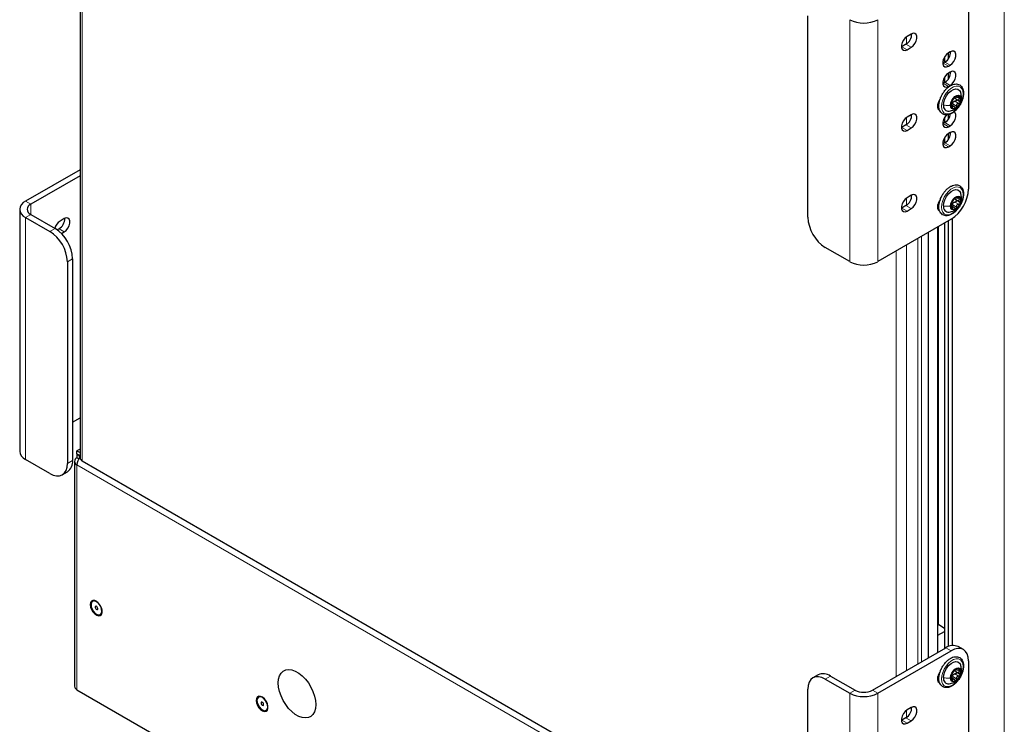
# Paper-space layout 'Blatt2' of a CAD drawing. Header units: millimetres. Extents: x 5 to 418, y 2 to 292.
# Tile 84 of 100: x 248 to 314, y 142 to 189. Entities that reach past the tile are written whole.
import ezdxf

# ---------------------------------------------------------------- set-up
doc = ezdxf.new("R2010")
doc.units = ezdxf.units.MM

psp = doc.layouts.new('Blatt2')

# ---------------------------------------------------------------- linework, layer by layer
at = {"color": 7, "linetype": 'Continuous', "lineweight": 25}
for p, q in [((251.744, 241.306), (251.744, 159.924)), ((311.7, 191.672), (311.7, 178.063)), ((300.858, 176.158), (300.858, 189.767)), ((307.834, 188.529), (307.552, 188.366)), ((307.198, 187.672), (307.164, 187.654)), ((307.481, 187.835), (307.198, 187.672)), ((307.552, 187.468), (307.834, 187.631)), ((309.998, 186.811), (310.089, 186.864)), ((310.089, 186.999), (310.089, 186.619)), ((310.462, 187.324), (310.345, 187.256)), ((310.356, 186.876), (310.356, 187.263)), ((309.991, 186.562), (309.957, 186.544)), ((310.109, 186.63), (309.991, 186.562)), ((310.345, 186.358), (310.462, 186.426)), ((310.089, 185.638), (310.089, 185.258)), ((310.462, 185.963), (310.345, 185.895)), ((310.356, 185.515), (310.356, 185.902)), ((309.991, 185.201), (309.957, 185.184)), ((310.109, 185.269), (309.991, 185.201)), ((310.345, 184.997), (310.462, 185.065)), ((310.837, 184.156), (311.098, 184.006)), ((310.848, 184.299), (310.897, 184.271)), ((309.638, 183.636), (309.604, 183.619)), ((309.626, 183.63), (309.626, 183.824)), ((309.708, 183.677), (309.638, 183.636)), ((309.702, 184.015), (309.742, 183.992)), ((310.707, 183.644), (310.556, 183.731)), ((307.834, 183.085), (307.552, 182.922)), ((310.089, 182.781), (309.998, 182.729)), ((310.089, 182.916), (310.089, 182.536)), ((310.356, 182.793), (310.356, 183.094)), ((307.198, 182.228), (307.164, 182.21)), ((307.481, 182.391), (307.198, 182.228)), ((307.552, 182.024), (307.834, 182.187)), ((309.991, 182.48), (309.957, 182.462)), ((310.109, 182.548), (309.991, 182.48)), ((310.345, 182.275), (310.462, 182.343)), ((310.089, 181.555), (310.089, 181.175)), ((310.462, 181.881), (310.345, 181.813)), ((310.356, 181.432), (310.356, 181.82)), ((309.991, 181.119), (309.957, 181.101)), ((310.109, 181.187), (309.991, 181.119)), ((310.345, 180.915), (310.462, 180.983)), ((251.744, 179.369), (248.06, 177.242)), ((251.744, 178.96), (248.414, 177.038)), ((307.834, 177.642), (307.552, 177.479)), ((310.848, 177.495), (310.897, 177.467)), ((307.198, 176.784), (307.164, 176.767)), ((307.481, 176.948), (307.198, 176.784)), ((309.638, 176.832), (309.604, 176.814)), ((309.626, 176.825), (309.626, 177.02)), ((309.708, 176.872), (309.638, 176.832)), ((309.702, 177.211), (309.742, 177.188)), ((310.707, 176.839), (310.556, 176.926)), ((310.837, 177.352), (311.098, 177.201)), ((247.67, 176.698), (247.67, 160.367)), ((248.06, 176.153), (249.71, 175.201)), ((248.414, 176.358), (250.064, 175.405)), ((307.552, 176.58), (307.834, 176.744)), ((250.677, 176.071), (250.394, 175.908)), ((310.521, 176.022), (305.572, 173.165)), ((309.626, 146.79), (309.626, 175.505)), ((310.089, 175.773), (310.089, 147.058)), ((310.356, 147.194), (310.356, 175.927)), ((310.592, 176.065), (310.592, 147.257)), ((250.323, 175.377), (250.208, 175.311)), ((250.491, 175.066), (250.677, 175.173)), ((308.989, 146.423), (308.989, 175.138)), ((303.686, 173.165), (302.036, 174.117)), ((250.889, 173.16), (250.889, 159.551)), ((251.242, 173.364), (251.242, 159.755)), ((251.242, 162.34), (251.744, 162.63)), ((251.744, 160.52), (251.537, 160.401)), ((251.537, 160.401), (251.744, 160.281)), ((251.537, 160.196), (251.537, 160.401)), ((251.537, 160.196), (251.744, 160.077)), ((251.537, 160.156), (251.572, 160.176)), ((251.714, 160.054), (251.537, 160.156)), ((251.537, 160.156), (251.537, 159.924)), ((249.71, 158.87), (248.06, 159.823)), ((251.366, 159.686), (251.366, 144.512)), ((251.658, 159.855), (251.537, 159.924)), ((251.714, 160.054), (251.744, 160.071)), ((251.714, 159.941), (251.714, 160.054)), ((251.89, 159.72), (300.858, 131.452)), ((250.543, 158.788), (250.897, 158.992)), ((252.595, 150.245), (252.591, 150.243)), ((253.108, 149.348), (253.112, 149.35)), ((309.626, 148.627), (309.696, 148.668)), ((309.626, 147.947), (310.089, 148.214)), ((309.696, 148.668), (310.089, 148.441)), ((305.218, 144.245), (310.168, 147.103)), ((305.572, 144.041), (310.521, 146.899)), ((311.355, 146.981), (311.001, 147.185)), ((311.7, 146.218), (311.7, 132.609)), ((310.848, 145.65), (310.897, 145.622)), ((301.556, 145.28), (301.203, 145.076)), ((302.036, 144.994), (303.686, 144.041)), ((302.39, 145.198), (304.04, 144.245)), ((309.638, 144.987), (309.604, 144.969)), ((309.626, 144.98), (309.626, 145.175)), ((309.708, 145.027), (309.638, 144.987)), ((309.702, 145.366), (309.742, 145.343)), ((310.707, 144.994), (310.556, 145.081)), ((310.837, 145.507), (311.098, 145.356)), ((251.537, 144.274), (307.163, 112.162)), ((300.858, 130.704), (300.858, 144.313)), ((263.791, 143.782), (263.787, 143.779)), ((264.304, 142.885), (264.308, 142.887)), ((307.834, 143.075), (307.552, 142.912)), ((307.198, 142.218), (307.164, 142.2)), ((307.481, 142.381), (307.198, 142.218)), ((307.552, 142.013), (307.834, 142.177))]:
    psp.add_line(p, q, dxfattribs=at)
at = {"color": 7, "linetype": 'Continuous', "lineweight": 18}
for p, q in [((251.89, 241.102), (251.89, 159.72)), ((314.116, 131.146), (314.116, 212.528)), ((303.686, 189.495), (303.686, 173.165)), ((305.572, 189.495), (305.572, 173.165)), ((307.516, 188.343), (307.516, 187.857)), ((307.552, 187.468), (307.198, 187.672)), ((307.834, 187.631), (307.481, 187.835)), ((310.109, 187.028), (310.109, 186.63)), ((310.345, 186.358), (309.991, 186.562)), ((310.462, 186.426), (310.109, 186.63)), ((310.109, 185.668), (310.109, 185.269)), ((310.345, 184.997), (309.991, 185.201)), ((310.462, 185.065), (310.109, 185.269)), ((310.866, 184.317), (310.89, 184.303)), ((310.974, 184.271), (311.1, 184.199)), ((311.228, 184.25), (311.214, 184.139)), ((309.708, 183.596), (309.638, 183.636)), ((310.55, 183.635), (310.617, 183.597)), ((310.631, 183.808), (310.89, 183.658)), ((310.777, 183.989), (311.036, 183.839)), ((307.516, 182.9), (307.516, 182.414)), ((310.109, 182.946), (310.109, 182.548)), ((307.552, 182.024), (307.198, 182.228)), ((307.834, 182.187), (307.481, 182.391)), ((310.345, 182.275), (309.991, 182.48)), ((310.462, 182.343), (310.109, 182.548)), ((310.109, 181.585), (310.109, 181.187)), ((310.345, 180.915), (309.991, 181.119)), ((310.462, 180.983), (310.109, 181.187)), ((307.516, 177.456), (307.516, 176.97)), ((310.866, 177.512), (310.89, 177.498)), ((310.974, 177.467), (311.1, 177.394)), ((311.228, 177.446), (311.214, 177.334)), ((248.414, 177.038), (248.06, 177.242)), ((248.414, 176.358), (248.414, 177.038)), ((307.552, 176.58), (307.198, 176.784)), ((307.834, 176.744), (307.481, 176.948)), ((309.708, 176.791), (309.638, 176.832)), ((310.55, 176.831), (310.617, 176.792)), ((310.631, 177.003), (310.89, 176.854)), ((310.777, 177.184), (311.036, 177.035)), ((248.414, 176.358), (248.06, 176.153)), ((248.06, 159.823), (248.06, 176.153)), ((309.685, 175.539), (309.685, 148.661)), ((310.109, 175.784), (310.109, 147.069)), ((249.71, 175.201), (250.064, 175.405)), ((250.323, 175.377), (250.677, 175.173)), ((308.518, 174.866), (308.518, 146.15)), ((307.516, 174.287), (307.516, 145.572)), ((308.282, 146.014), (308.282, 174.729)), ((306.809, 145.164), (306.809, 173.879)), ((251.242, 173.364), (250.889, 173.16)), ((250.889, 159.551), (251.242, 159.755)), ((300.858, 130.976), (251.537, 159.448)), ((251.537, 159.448), (251.537, 144.274)), ((310.521, 146.899), (310.168, 147.103)), ((310.866, 145.667), (310.89, 145.653)), ((310.974, 145.622), (311.1, 145.549)), ((311.228, 145.601), (311.214, 145.489)), ((302.39, 145.198), (302.036, 144.994)), ((309.708, 144.946), (309.638, 144.987)), ((310.55, 144.986), (310.617, 144.947)), ((310.631, 145.158), (310.89, 145.009)), ((310.777, 145.339), (311.036, 145.189)), ((304.04, 144.245), (303.686, 144.041)), ((305.218, 144.245), (305.572, 144.041)), ((303.686, 144.041), (303.686, 127.711)), ((305.572, 144.041), (305.572, 127.711)), ((307.516, 142.889), (307.516, 142.403)), ((307.552, 142.013), (307.198, 142.218)), ((307.834, 142.177), (307.481, 142.381))]:
    psp.add_line(p, q, dxfattribs=at)
at = {"color": 7, "linetype": 'Continuous', "lineweight": 25, "flags": 128}
for points in [[(307.552, 188.366), (307.419, 188.262), (307.302, 188.116), (307.215, 187.947), (307.169, 187.774), (307.169, 187.618), (307.215, 187.498), (307.302, 187.428), (307.419, 187.418), (307.552, 187.468)], [(307.834, 187.631), (307.967, 187.735), (308.084, 187.88), (308.171, 188.05), (308.217, 188.223), (308.217, 188.379), (308.171, 188.499), (308.084, 188.568), (307.967, 188.579), (307.834, 188.529)], [(310.345, 187.256), (310.212, 187.152), (310.095, 187.007), (310.008, 186.837), (309.962, 186.664), (309.962, 186.508), (310.008, 186.388), (310.095, 186.319), (310.212, 186.308), (310.345, 186.358)], [(310.462, 186.426), (310.595, 186.53), (310.712, 186.676), (310.799, 186.845), (310.845, 187.018), (310.845, 187.174), (310.799, 187.294), (310.712, 187.364), (310.595, 187.374), (310.462, 187.324)], [(310.345, 185.895), (310.212, 185.792), (310.095, 185.646), (310.008, 185.476), (309.962, 185.303), (309.962, 185.147), (310.008, 185.027), (310.095, 184.958), (310.212, 184.948), (310.345, 184.997)], [(310.462, 185.065), (310.595, 185.169), (310.712, 185.315), (310.799, 185.484), (310.845, 185.658), (310.845, 185.813), (310.799, 185.933), (310.712, 186.003), (310.595, 186.013), (310.462, 185.963)], [(310.015, 183.732), (310.039, 183.937), (310.108, 184.154), (310.218, 184.363), (310.359, 184.549), (310.52, 184.697), (310.688, 184.794), (310.849, 184.832), (310.99, 184.809), (311.1, 184.726), (311.156, 184.629)], [(309.781, 184.138), (309.741, 184.081), (309.654, 183.911), (309.608, 183.738), (309.608, 183.582), (309.654, 183.462), (309.716, 183.405)], [(310.488, 183.719), (310.51, 183.875), (310.573, 184.038), (310.67, 184.187), (310.788, 184.305), (310.914, 184.378), (311.033, 184.397), (311.129, 184.359), (311.192, 184.269), (311.214, 184.139)], [(311.214, 184.139), (311.192, 183.983), (311.129, 183.82), (311.033, 183.671), (310.914, 183.553), (310.788, 183.48), (310.67, 183.461), (310.573, 183.499), (310.51, 183.589), (310.488, 183.719)], [(307.552, 182.922), (307.419, 182.818), (307.302, 182.673), (307.215, 182.503), (307.169, 182.33), (307.169, 182.174), (307.215, 182.054), (307.302, 181.985), (307.419, 181.974), (307.552, 182.024)], [(307.834, 182.187), (307.967, 182.291), (308.084, 182.437), (308.171, 182.606), (308.217, 182.779), (308.217, 182.935), (308.171, 183.055), (308.084, 183.125), (307.967, 183.135), (307.834, 183.085)], [(310.22, 183.078), (310.212, 183.07), (310.095, 182.924), (310.008, 182.755), (309.962, 182.581), (309.962, 182.425), (310.008, 182.306), (310.095, 182.236), (310.212, 182.226), (310.345, 182.275)], [(310.462, 182.343), (310.595, 182.447), (310.712, 182.593), (310.799, 182.762), (310.845, 182.936), (310.845, 183.092), (310.799, 183.212), (310.737, 183.269)], [(310.345, 181.813), (310.212, 181.709), (310.095, 181.563), (310.008, 181.394), (309.962, 181.221), (309.962, 181.065), (310.008, 180.945), (310.095, 180.875), (310.212, 180.865), (310.345, 180.915)], [(310.462, 180.983), (310.595, 181.086), (310.712, 181.232), (310.799, 181.402), (310.845, 181.575), (310.845, 181.731), (310.799, 181.851), (310.712, 181.92), (310.595, 181.93), (310.462, 181.881)], [(307.552, 177.479), (307.419, 177.375), (307.302, 177.229), (307.215, 177.06), (307.169, 176.886), (307.169, 176.73), (307.215, 176.61), (307.302, 176.541), (307.419, 176.531), (307.552, 176.58)], [(307.834, 176.744), (307.967, 176.847), (308.084, 176.993), (308.171, 177.163), (308.217, 177.336), (308.217, 177.492), (308.171, 177.612), (308.084, 177.681), (307.967, 177.692), (307.834, 177.642)], [(310.015, 176.927), (310.039, 177.133), (310.108, 177.349), (310.218, 177.559), (310.359, 177.745), (310.52, 177.892), (310.688, 177.989), (310.849, 178.028), (310.99, 178.004), (311.1, 177.921), (311.156, 177.825)], [(310.488, 176.915), (310.51, 177.071), (310.573, 177.233), (310.67, 177.383), (310.788, 177.501), (310.914, 177.574), (311.033, 177.592), (311.129, 177.554), (311.192, 177.465), (311.214, 177.334)], [(309.781, 177.334), (309.741, 177.277), (309.654, 177.107), (309.608, 176.934), (309.608, 176.778), (309.654, 176.658), (309.716, 176.601)], [(311.214, 177.334), (311.192, 177.178), (311.129, 177.016), (311.033, 176.866), (310.914, 176.748), (310.788, 176.675), (310.67, 176.657), (310.573, 176.695), (310.51, 176.784), (310.488, 176.915)], [(250.677, 175.173), (250.81, 175.277), (250.927, 175.423), (251.013, 175.592), (251.06, 175.765), (251.06, 175.921), (251.013, 176.041), (250.927, 176.111), (250.81, 176.121), (250.677, 176.071)], [(249.71, 158.87), (249.94, 158.764), (250.161, 158.713), (250.365, 158.722), (250.544, 158.788), (250.69, 158.909), (250.799, 159.082), (250.866, 159.298), (250.889, 159.551)], [(252.433, 150.017), (252.454, 149.854), (252.517, 149.684), (252.614, 149.525), (252.735, 149.394), (252.866, 149.306), (252.994, 149.269), (253.105, 149.289), (253.186, 149.362), (253.228, 149.481), (253.228, 149.634), (253.186, 149.803), (253.105, 149.97), (252.994, 150.117), (252.866, 150.228), (252.735, 150.291), (252.614, 150.3), (252.517, 150.252), (252.454, 150.155), (252.433, 150.017)], [(252.769, 149.43), (252.896, 149.35), (253.017, 149.324), (253.118, 149.354), (253.187, 149.437), (253.215, 149.564), (253.199, 149.719), (253.141, 149.883), (253.047, 150.036), (252.93, 150.16), (252.804, 150.24), (252.683, 150.267), (252.581, 150.237), (252.513, 150.153), (252.485, 150.026), (252.501, 149.872), (252.559, 149.708), (252.652, 149.555), (252.769, 149.43)], [(253.112, 149.35), (253.122, 149.356), (253.191, 149.44), (253.219, 149.566), (253.203, 149.721), (253.145, 149.885), (253.051, 150.038), (252.934, 150.162), (252.808, 150.243), (252.687, 150.269), (252.595, 150.245)], [(252.83, 149.707), (252.865, 149.686), (252.897, 149.682), (252.922, 149.695), (252.936, 149.723), (252.937, 149.762), (252.924, 149.806), (252.901, 149.849), (252.869, 149.883), (252.835, 149.904), (252.803, 149.909), (252.778, 149.896), (252.763, 149.868), (252.763, 149.828), (252.775, 149.784), (252.799, 149.741), (252.83, 149.707)], [(311.7, 146.218), (311.677, 146.471), (311.61, 146.687), (311.501, 146.86), (311.355, 146.981), (311.176, 147.047), (310.972, 147.056), (310.751, 147.005), (310.521, 146.899)], [(310.015, 145.082), (310.039, 145.288), (310.108, 145.504), (310.218, 145.714), (310.359, 145.9), (310.52, 146.047), (310.688, 146.144), (310.849, 146.183), (310.99, 146.159), (311.1, 146.076), (311.156, 145.98)], [(267.653, 143.272), (267.631, 143.015), (267.567, 142.793), (267.463, 142.611), (267.322, 142.477), (267.15, 142.395), (266.951, 142.368), (266.733, 142.396), (266.503, 142.479), (266.269, 142.614), (266.039, 142.796), (265.821, 143.02), (265.623, 143.276), (265.45, 143.558), (265.309, 143.855), (265.205, 144.157), (265.141, 144.453), (265.119, 144.735), (265.141, 144.991), (265.205, 145.214), (265.309, 145.395), (265.45, 145.529), (265.623, 145.611), (265.821, 145.639), (266.039, 145.61), (266.269, 145.527), (266.503, 145.392), (266.733, 145.21), (266.951, 144.987), (267.15, 144.73), (267.322, 144.448), (267.463, 144.152), (267.567, 143.85), (267.631, 143.553), (267.653, 143.272)], [(310.488, 145.07), (310.51, 145.226), (310.573, 145.388), (310.67, 145.538), (310.788, 145.656), (310.914, 145.729), (311.033, 145.747), (311.129, 145.709), (311.192, 145.62), (311.214, 145.489)], [(302.036, 144.994), (301.806, 145.1), (301.585, 145.151), (301.381, 145.142), (301.203, 145.076), (301.056, 144.955), (300.947, 144.782), (300.88, 144.566), (300.858, 144.313)], [(309.781, 145.489), (309.741, 145.431), (309.654, 145.262), (309.608, 145.089), (309.608, 144.933), (309.654, 144.813), (309.716, 144.755)], [(311.214, 145.489), (311.192, 145.333), (311.129, 145.17), (311.033, 145.021), (310.914, 144.903), (310.788, 144.83), (310.67, 144.812), (310.573, 144.849), (310.51, 144.939), (310.488, 145.07)], [(263.628, 143.554), (263.65, 143.391), (263.713, 143.221), (263.81, 143.062), (263.931, 142.931), (264.062, 142.842), (264.19, 142.806), (264.301, 142.825), (264.382, 142.899), (264.424, 143.018), (264.424, 143.171), (264.382, 143.339), (264.301, 143.506), (264.19, 143.653), (264.062, 143.765), (263.931, 143.828), (263.81, 143.836), (263.713, 143.789), (263.65, 143.692), (263.628, 143.554)], [(263.965, 142.967), (264.091, 142.887), (264.213, 142.86), (264.314, 142.891), (264.382, 142.974), (264.41, 143.101), (264.394, 143.255), (264.336, 143.419), (264.243, 143.573), (264.126, 143.697), (264, 143.777), (263.878, 143.804), (263.777, 143.773), (263.709, 143.69), (263.681, 143.563), (263.697, 143.408), (263.755, 143.245), (263.848, 143.091), (263.965, 142.967)], [(264.308, 142.887), (264.318, 142.893), (264.386, 142.977), (264.414, 143.103), (264.398, 143.258), (264.34, 143.422), (264.247, 143.575), (264.13, 143.699), (264.004, 143.779), (263.882, 143.806), (263.791, 143.782)], [(264.026, 143.244), (264.06, 143.223), (264.093, 143.218), (264.118, 143.231), (264.132, 143.26), (264.133, 143.299), (264.12, 143.343), (264.097, 143.386), (264.065, 143.42), (264.031, 143.441), (263.998, 143.446), (263.973, 143.433), (263.959, 143.404), (263.958, 143.365), (263.971, 143.321), (263.994, 143.278), (264.026, 143.244)], [(307.552, 142.912), (307.419, 142.808), (307.302, 142.662), (307.215, 142.493), (307.169, 142.319), (307.169, 142.163), (307.215, 142.044), (307.302, 141.974), (307.419, 141.964), (307.552, 142.013)], [(307.834, 142.177), (307.967, 142.281), (308.084, 142.426), (308.171, 142.596), (308.217, 142.769), (308.217, 142.925), (308.171, 143.045), (308.084, 143.114), (307.967, 143.125), (307.834, 143.075)]]:
    psp.add_lwpolyline(points, dxfattribs=at)
at = {"color": 7, "linetype": 'Continuous', "lineweight": 18, "flags": 128}
for points in [[(311.335, 184.494), (311.313, 184.279), (311.251, 184.053), (311.151, 183.828), (311.019, 183.617), (310.863, 183.432), (310.692, 183.285), (310.516, 183.183), (310.345, 183.133), (310.189, 183.138), (310.057, 183.197), (309.957, 183.306), (309.894, 183.46), (309.873, 183.65), (309.894, 183.864), (309.957, 184.09), (310.057, 184.316), (310.189, 184.527), (310.345, 184.711), (310.516, 184.859), (310.692, 184.96), (310.863, 185.01), (311.019, 185.006), (311.151, 184.947), (311.251, 184.837), (311.313, 184.683), (311.335, 184.494)], [(311.335, 177.689), (311.313, 177.475), (311.251, 177.249), (311.151, 177.024), (311.019, 176.813), (310.863, 176.628), (310.692, 176.481), (310.516, 176.379), (310.345, 176.329), (310.189, 176.333), (310.057, 176.392), (309.957, 176.502), (309.894, 176.656), (309.873, 176.846), (309.894, 177.06), (309.957, 177.286), (310.057, 177.511), (310.189, 177.722), (310.345, 177.907), (310.516, 178.054), (310.692, 178.156), (310.863, 178.206), (311.019, 178.201), (311.151, 178.143), (311.251, 178.033), (311.313, 177.879), (311.335, 177.689)], [(311.335, 145.844), (311.313, 145.63), (311.251, 145.404), (311.151, 145.178), (311.019, 144.967), (310.863, 144.783), (310.692, 144.635), (310.516, 144.534), (310.345, 144.484), (310.189, 144.488), (310.057, 144.547), (309.957, 144.657), (309.894, 144.811), (309.873, 145), (309.894, 145.215), (309.957, 145.441), (310.057, 145.666), (310.189, 145.877), (310.345, 146.062), (310.516, 146.209), (310.692, 146.311), (310.863, 146.361), (311.019, 146.356), (311.151, 146.297), (311.251, 146.188), (311.313, 146.034), (311.335, 145.844)]]:
    psp.add_lwpolyline(points, dxfattribs=at)
at = {"color": 7, "linetype": 'Continuous', "lineweight": 25}
for centre, radius, start, end in [((304.629, 191.315), 2.049, 242.60967, 297.39033), ((307.046, 188.533), 0.823, 301.93711, 0.95437), ((309.674, 187.329), 0.823, 301.93711, 0.95437), ((309.674, 185.968), 0.823, 301.93711, 0.95437), ((311.238, 183.707), 0.716, 122.63797, 159.77289), ((310.981, 184.151), 0.205, 40.5328, 129.24817), ((310.756, 184.094), 0.426, 333.43643, 26.56357), ((310.364, 183.668), 0.355, 169.74702, 274.32065), ((310.947, 183.764), 0.426, 153.43643, 206.56357), ((310.722, 183.707), 0.205, 220.5328, 309.24817), ((310.864, 183.775), 0.263, 135.2838, 147.12706), ((310.465, 184.151), 0.716, 302.63797, 339.77289), ((307.046, 183.09), 0.823, 301.93711, 0.95437), ((309.652, 183.263), 0.849, 302.55989, 351.65691), ((309.674, 181.885), 0.823, 301.93711, 0.95437), ((307.046, 177.646), 0.823, 301.93711, 0.95437), ((309.141, 178.18), 2.561, 302.60548, 357.39452), ((311.238, 176.902), 0.716, 122.63797, 159.77289), ((310.981, 177.347), 0.205, 40.5328, 129.24817), ((310.756, 177.289), 0.426, 333.43643, 26.56357), ((248.267, 176.698), 0.582, 110.78342, 249.21658), ((248.543, 176.698), 0.364, 110.78342, 249.21658), ((310.364, 176.864), 0.355, 169.74702, 274.32065), ((310.947, 176.959), 0.426, 153.43643, 206.56357), ((310.722, 176.902), 0.205, 220.5328, 309.24817), ((310.864, 176.97), 0.263, 135.2838, 147.12706), ((310.465, 177.347), 0.716, 302.63797, 339.77289), ((249.888, 176.076), 0.823, 301.93711, 0.95437), ((303.416, 176.275), 2.561, 182.60548, 237.39452), ((250.865, 175.183), 0.864, 123.02428, 163.95902), ((248.33, 173.043), 2.561, 2.60548, 57.39452), ((248.684, 173.247), 2.561, 2.60548, 57.39452), ((304.629, 174.984), 2.049, 242.60967, 297.39033), ((248.337, 160.433), 0.671, 185.6948, 245.62534), ((250.449, 159.654), 0.799, 304.05635, 7.25583), ((251.627, 159.686), 0.255, 110.78342, 249.21658), ((252.433, 159.406), 0.897, 140.17838, 177.32626), ((251.994, 159.949), 0.251, 185.6948, 245.62534), ((310.656, 146.421), 0.838, 65.69288, 125.61758), ((311.238, 145.057), 0.716, 122.63797, 159.77289), ((310.981, 145.502), 0.205, 40.5328, 129.24817), ((310.756, 145.444), 0.426, 333.43643, 26.56357), ((301.901, 144.516), 0.838, 54.38242, 114.30712), ((310.364, 145.019), 0.355, 169.74702, 274.32065), ((310.947, 145.114), 0.426, 153.43643, 206.56357), ((310.722, 145.057), 0.205, 220.5328, 309.24817), ((310.864, 145.125), 0.263, 135.2838, 147.12706), ((310.465, 145.501), 0.716, 302.63797, 339.77289), ((251.658, 144.541), 0.293, 185.6948, 245.62534), ((304.629, 145.383), 1.281, 242.60967, 297.39033), ((304.629, 145.861), 2.049, 242.60967, 297.39033), ((307.046, 143.079), 0.823, 301.93711, 0.95437)]:
    psp.add_arc(centre, radius, start, end, dxfattribs=at)
for points, knots in [([(310.483, 185.043), (310.452, 185.024), (310.361, 184.967), (310.216, 184.843), (310.059, 184.664), (309.923, 184.46), (309.815, 184.24), (309.74, 184.014), (309.701, 183.791), (309.701, 183.582), (309.743, 183.395), (309.827, 183.241), (309.948, 183.131), (310.095, 183.073), (310.256, 183.064), (310.426, 183.102), (310.602, 183.186), (310.777, 183.314), (310.941, 183.479), (311.087, 183.674), (311.208, 183.888), (311.298, 184.113), (311.353, 184.338), (311.371, 184.554), (311.347, 184.752), (311.281, 184.922), (311.176, 185.052), (311.038, 185.133), (310.882, 185.164), (310.716, 185.145), (310.581, 185.097), (310.503, 185.054), (310.483, 185.043)], [0, 0, 0, 0, 0.018673, 0.053858, 0.088978, 0.124026, 0.159069, 0.19418, 0.229444, 0.26495, 0.300703, 0.336174, 0.3704, 0.403215, 0.435664, 0.4689, 0.503345, 0.538446, 0.573603, 0.608677, 0.643711, 0.678787, 0.713972, 0.749363, 0.785021, 0.82072, 0.8556, 0.888944, 0.92147, 0.95423, 0.98818, 1, 1, 1, 1]), ([(310.617, 184.048), (310.624, 184.057), (310.635, 184.072), (310.658, 184.102), (310.679, 184.128), (310.701, 184.156), (310.731, 184.191), (310.75, 184.214), (310.762, 184.229)], [0, 0, 0, 0, 0.249219, 0.374357, 0.498947, 0.62402, 0.749767, 1, 1, 1, 1]), ([(310.851, 184.31), (310.843, 184.305), (310.827, 184.295), (310.802, 184.272), (310.779, 184.25), (310.768, 184.236), (310.762, 184.229)], [0, 0, 0, 0, 0.24999, 0.499611, 0.749127, 1, 1, 1, 1]), ([(310.841, 184.154), (310.849, 184.149), (310.865, 184.138), (310.88, 184.113), (310.886, 184.084), (310.88, 184.053), (310.863, 184.024), (310.837, 184.003), (310.808, 183.99), (310.787, 183.989), (310.777, 183.989)], [0, 0, 0, 0, 0.125212, 0.249468, 0.37431, 0.49905, 0.623887, 0.749382, 0.874437, 1, 1, 1, 1]), ([(310.841, 184.154), (310.827, 184.163), (310.799, 184.181), (310.786, 184.21), (310.78, 184.224)], [0, 0, 0, 0, 0.500609, 1, 1, 1, 1]), ([(310.89, 184.303), (310.892, 184.307), (310.894, 184.316), (310.888, 184.322), (310.873, 184.321), (310.859, 184.314), (310.851, 184.31)], [0, 0, 0, 0, 0.249853, 0.499901, 0.750114, 1, 1, 1, 1]), ([(310.89, 184.303), (310.888, 184.294), (310.885, 184.28), (310.898, 184.27), (310.916, 184.265), (310.941, 184.266), (310.981, 184.271), (311.014, 184.282), (311.036, 184.29)], [0, 0, 0, 0, 0.24922, 0.374358, 0.498948, 0.624021, 0.749768, 1, 1, 1, 1]), ([(311.137, 184.284), (311.132, 184.289), (311.122, 184.299), (311.097, 184.303), (311.067, 184.301), (311.046, 184.294), (311.036, 184.29)], [0, 0, 0, 0, 0.249858, 0.499467, 0.749011, 1, 1, 1, 1]), ([(311.1, 184.199), (311.083, 184.184), (311.058, 184.162), (311.039, 184.126), (311.034, 184.097), (311.039, 184.069), (311.057, 184.034), (311.083, 184.016), (311.1, 184.005)], [0, 0, 0, 0, 0.249194, 0.37433, 0.498925, 0.624004, 0.749757, 1, 1, 1, 1]), ([(311.1, 184.199), (311.108, 184.205), (311.124, 184.219), (311.139, 184.242), (311.146, 184.266), (311.14, 184.278), (311.137, 184.284)], [0, 0, 0, 0, 0.249806, 0.500054, 0.750309, 1, 1, 1, 1]), ([(311.233, 184.249), (311.23, 184.31), (311.223, 184.439), (311.179, 184.564), (311.155, 184.631)], [0, 0, 0, 0, 0.469367, 1, 1, 1, 1]), ([(311.191, 183.993), (311.2, 184.018), (311.228, 184.102), (311.231, 184.19), (311.233, 184.252)], [0, 0, 0, 0, 0.2998749, 1, 1, 1, 1]), ([(310.387, 183.314), (310.505, 183.342), (310.715, 183.391), (310.905, 183.522), (310.968, 183.601), (310.973, 183.606)], [0, 0, 0, 0, 0.542322, 0.969969, 1, 1, 1, 1]), ([(310.566, 183.955), (310.562, 183.945), (310.555, 183.925), (310.55, 183.902), (310.549, 183.886), (310.551, 183.884), (310.552, 183.882)], [0, 0, 0, 0, 0.250032, 0.499632, 0.749228, 1, 1, 1, 1]), ([(310.552, 183.688), (310.551, 183.678), (310.549, 183.656), (310.55, 183.623), (310.555, 183.593), (310.562, 183.58), (310.566, 183.573)], [0, 0, 0, 0, 0.249806, 0.500054, 0.750309, 1, 1, 1, 1]), ([(310.552, 183.688), (310.555, 183.711), (310.559, 183.746), (310.56, 183.792), (310.561, 183.823), (310.56, 183.849), (310.559, 183.874), (310.555, 183.879), (310.552, 183.882)], [0, 0, 0, 0, 0.249194, 0.37433, 0.498925, 0.624004, 0.749757, 1, 1, 1, 1]), ([(310.617, 184.048), (310.613, 184.044), (310.606, 184.035), (310.593, 184.013), (310.578, 183.985), (310.57, 183.965), (310.566, 183.955)], [0, 0, 0, 0, 0.249816, 0.499908, 0.75012, 1, 1, 1, 1]), ([(310.566, 183.573), (310.57, 183.569), (310.578, 183.56), (310.593, 183.562), (310.606, 183.574), (310.613, 183.589), (310.617, 183.597)], [0, 0, 0, 0, 0.249858, 0.499467, 0.749011, 1, 1, 1, 1]), ([(310.631, 183.808), (310.632, 183.797), (310.635, 183.775), (310.628, 183.743), (310.616, 183.718), (310.605, 183.709), (310.601, 183.705)], [0, 0, 0, 0, 0.278955, 0.555759, 0.833842, 1, 1, 1, 1]), ([(310.762, 183.584), (310.75, 183.602), (310.732, 183.628), (310.701, 183.648), (310.679, 183.655), (310.659, 183.652), (310.635, 183.637), (310.624, 183.613), (310.617, 183.597)], [0, 0, 0, 0, 0.24922, 0.374358, 0.498948, 0.624021, 0.749768, 1, 1, 1, 1]), ([(310.631, 183.808), (310.629, 183.827), (310.624, 183.864), (310.637, 183.899), (310.643, 183.917)], [0, 0, 0, 0, 0.500646, 1, 1, 1, 1]), ([(310.677, 183.959), (310.692, 183.969), (310.724, 183.988), (310.759, 183.988), (310.777, 183.989)], [0, 0, 0, 0, 0.49811, 1, 1, 1, 1]), ([(310.762, 183.584), (310.768, 183.576), (310.779, 183.559), (310.802, 183.544), (310.827, 183.538), (310.843, 183.545), (310.851, 183.548)], [0, 0, 0, 0, 0.249853, 0.499901, 0.750114, 1, 1, 1, 1]), ([(310.851, 183.548), (310.859, 183.554), (310.873, 183.565), (310.888, 183.593), (310.894, 183.625), (310.892, 183.647), (310.89, 183.658)], [0, 0, 0, 0, 0.24999, 0.499611, 0.749127, 1, 1, 1, 1]), ([(311.036, 183.839), (311.014, 183.838), (310.981, 183.836), (310.941, 183.815), (310.916, 183.792), (310.898, 183.762), (310.885, 183.717), (310.888, 183.682), (310.89, 183.658)], [0, 0, 0, 0, 0.249219, 0.374357, 0.498947, 0.62402, 0.749767, 1, 1, 1, 1]), ([(311.036, 183.839), (311.046, 183.839), (311.067, 183.84), (311.096, 183.853), (311.122, 183.874), (311.132, 183.894), (311.137, 183.903)], [0, 0, 0, 0, 0.249816, 0.4999076, 0.7501199, 1, 1, 1, 1]), ([(311.137, 183.903), (311.14, 183.914), (311.146, 183.934), (311.139, 183.964), (311.124, 183.989), (311.108, 183.999), (311.1, 184.005)], [0, 0, 0, 0, 0.250032, 0.499632, 0.749228, 1, 1, 1, 1]), ([(310.483, 178.239), (310.452, 178.219), (310.361, 178.163), (310.216, 178.038), (310.059, 177.86), (309.923, 177.655), (309.815, 177.435), (309.74, 177.209), (309.701, 176.987), (309.701, 176.777), (309.743, 176.591), (309.827, 176.437), (309.948, 176.327), (310.095, 176.268), (310.256, 176.259), (310.426, 176.297), (310.602, 176.381), (310.777, 176.509), (310.941, 176.675), (311.087, 176.869), (311.208, 177.084), (311.298, 177.308), (311.353, 177.533), (311.371, 177.75), (311.347, 177.947), (311.281, 178.117), (311.176, 178.247), (311.038, 178.329), (310.882, 178.359), (310.716, 178.341), (310.581, 178.292), (310.503, 178.25), (310.483, 178.239)], [0, 0, 0, 0, 0.0186732, 0.0538579, 0.0889785, 0.1240261, 0.1590685, 0.1941799, 0.2294437, 0.2649498, 0.3007026, 0.3361738, 0.3704005, 0.4032145, 0.4356643, 0.4689002, 0.503345, 0.5384459, 0.5736031, 0.6086769, 0.6437113, 0.6787871, 0.713972, 0.7493633, 0.7850205, 0.8207198, 0.8555999, 0.8889439, 0.9214696, 0.9542303, 0.98818, 1, 1, 1, 1]), ([(310.617, 177.243), (310.624, 177.253), (310.635, 177.267), (310.658, 177.298), (310.679, 177.324), (310.701, 177.351), (310.731, 177.387), (310.75, 177.409), (310.762, 177.424)], [0, 0, 0, 0, 0.249219, 0.374357, 0.498947, 0.62402, 0.749767, 1, 1, 1, 1]), ([(310.851, 177.506), (310.843, 177.5), (310.827, 177.49), (310.802, 177.468), (310.779, 177.445), (310.768, 177.431), (310.762, 177.424)], [0, 0, 0, 0, 0.24999, 0.499611, 0.749127, 1, 1, 1, 1]), ([(310.841, 177.35), (310.827, 177.359), (310.799, 177.377), (310.786, 177.405), (310.78, 177.42)], [0, 0, 0, 0, 0.500609, 1, 1, 1, 1]), ([(310.89, 177.498), (310.892, 177.503), (310.894, 177.512), (310.888, 177.518), (310.873, 177.517), (310.859, 177.509), (310.851, 177.506)], [0, 0, 0, 0, 0.249853, 0.499901, 0.750114, 1, 1, 1, 1]), ([(310.89, 177.498), (310.888, 177.489), (310.885, 177.475), (310.898, 177.465), (310.916, 177.461), (310.941, 177.461), (310.981, 177.467), (311.014, 177.478), (311.036, 177.485)], [0, 0, 0, 0, 0.24922, 0.374358, 0.498948, 0.624021, 0.749768, 1, 1, 1, 1]), ([(311.137, 177.48), (311.132, 177.485), (311.122, 177.495), (311.097, 177.499), (311.067, 177.496), (311.046, 177.489), (311.036, 177.485)], [0, 0, 0, 0, 0.249858, 0.499467, 0.749011, 1, 1, 1, 1]), ([(311.1, 177.394), (311.108, 177.401), (311.124, 177.414), (311.139, 177.438), (311.146, 177.462), (311.14, 177.474), (311.137, 177.48)], [0, 0, 0, 0, 0.249806, 0.500054, 0.750309, 1, 1, 1, 1]), ([(311.233, 177.445), (311.23, 177.505), (311.223, 177.634), (311.179, 177.76), (311.155, 177.826)], [0, 0, 0, 0, 0.469367, 1, 1, 1, 1]), ([(311.191, 177.188), (311.2, 177.214), (311.228, 177.298), (311.231, 177.386), (311.233, 177.447)], [0, 0, 0, 0, 0.2998749, 1, 1, 1, 1]), ([(310.387, 176.509), (310.505, 176.537), (310.715, 176.587), (310.905, 176.717), (310.968, 176.796), (310.973, 176.802)], [0, 0, 0, 0, 0.542322, 0.969969, 1, 1, 1, 1]), ([(310.566, 177.15), (310.562, 177.14), (310.555, 177.121), (310.55, 177.097), (310.549, 177.082), (310.551, 177.079), (310.552, 177.078)], [0, 0, 0, 0, 0.250032, 0.499632, 0.749228, 1, 1, 1, 1]), ([(310.552, 176.884), (310.551, 176.873), (310.549, 176.852), (310.55, 176.819), (310.555, 176.789), (310.562, 176.776), (310.566, 176.769)], [0, 0, 0, 0, 0.249806, 0.500054, 0.750309, 1, 1, 1, 1]), ([(310.552, 176.884), (310.555, 176.907), (310.559, 176.941), (310.56, 176.987), (310.561, 177.019), (310.56, 177.044), (310.559, 177.07), (310.555, 177.075), (310.552, 177.078)], [0, 0, 0, 0, 0.249194, 0.37433, 0.498925, 0.624004, 0.749757, 1, 1, 1, 1]), ([(310.617, 177.243), (310.613, 177.239), (310.606, 177.23), (310.593, 177.208), (310.578, 177.18), (310.57, 177.16), (310.566, 177.15)], [0, 0, 0, 0, 0.249816, 0.499908, 0.75012, 1, 1, 1, 1]), ([(310.566, 176.769), (310.57, 176.765), (310.578, 176.756), (310.593, 176.758), (310.606, 176.77), (310.613, 176.785), (310.617, 176.792)], [0, 0, 0, 0, 0.249858, 0.499467, 0.749011, 1, 1, 1, 1]), ([(310.631, 177.003), (310.632, 176.992), (310.635, 176.971), (310.628, 176.939), (310.616, 176.913), (310.605, 176.904), (310.601, 176.901)], [0, 0, 0, 0, 0.278955, 0.555759, 0.833842, 1, 1, 1, 1]), ([(310.762, 176.779), (310.75, 176.797), (310.732, 176.824), (310.701, 176.844), (310.679, 176.851), (310.659, 176.847), (310.635, 176.833), (310.624, 176.808), (310.617, 176.792)], [0, 0, 0, 0, 0.24922, 0.374358, 0.498948, 0.624021, 0.749768, 1, 1, 1, 1]), ([(310.631, 177.003), (310.629, 177.022), (310.624, 177.06), (310.637, 177.095), (310.643, 177.113)], [0, 0, 0, 0, 0.500646, 1, 1, 1, 1]), ([(310.677, 177.155), (310.692, 177.164), (310.724, 177.183), (310.759, 177.184), (310.777, 177.184)], [0, 0, 0, 0, 0.49811, 1, 1, 1, 1]), ([(310.762, 176.779), (310.768, 176.771), (310.779, 176.754), (310.802, 176.739), (310.827, 176.733), (310.843, 176.74), (310.851, 176.743)], [0, 0, 0, 0, 0.249853, 0.499901, 0.750114, 1, 1, 1, 1]), ([(310.841, 177.35), (310.849, 177.344), (310.865, 177.334), (310.88, 177.309), (310.886, 177.28), (310.88, 177.248), (310.863, 177.22), (310.837, 177.198), (310.808, 177.185), (310.787, 177.185), (310.777, 177.184)], [0, 0, 0, 0, 0.125212, 0.249468, 0.37431, 0.49905, 0.623887, 0.749382, 0.874437, 1, 1, 1, 1]), ([(310.851, 176.743), (310.859, 176.749), (310.873, 176.76), (310.888, 176.789), (310.894, 176.821), (310.892, 176.843), (310.89, 176.854)], [0, 0, 0, 0, 0.24999, 0.499611, 0.749127, 1, 1, 1, 1]), ([(311.036, 177.035), (311.014, 177.034), (310.981, 177.032), (310.941, 177.011), (310.916, 176.987), (310.898, 176.957), (310.885, 176.912), (310.888, 176.877), (310.89, 176.854)], [0, 0, 0, 0, 0.249219, 0.374357, 0.498947, 0.62402, 0.749767, 1, 1, 1, 1]), ([(311.1, 177.394), (311.083, 177.38), (311.058, 177.358), (311.039, 177.321), (311.034, 177.293), (311.039, 177.264), (311.057, 177.229), (311.083, 177.212), (311.1, 177.2)], [0, 0, 0, 0, 0.249194, 0.37433, 0.498925, 0.624004, 0.749757, 1, 1, 1, 1]), ([(311.036, 177.035), (311.046, 177.035), (311.067, 177.036), (311.096, 177.049), (311.122, 177.07), (311.132, 177.089), (311.137, 177.099)], [0, 0, 0, 0, 0.249816, 0.4999076, 0.7501199, 1, 1, 1, 1]), ([(311.137, 177.099), (311.14, 177.109), (311.146, 177.13), (311.139, 177.159), (311.124, 177.184), (311.108, 177.195), (311.1, 177.2)], [0, 0, 0, 0, 0.250032, 0.499632, 0.749228, 1, 1, 1, 1]), ([(310.483, 146.393), (310.452, 146.374), (310.361, 146.318), (310.216, 146.193), (310.059, 146.014), (309.923, 145.81), (309.815, 145.59), (309.74, 145.364), (309.701, 145.142), (309.701, 144.932), (309.743, 144.745), (309.827, 144.592), (309.948, 144.482), (310.095, 144.423), (310.256, 144.414), (310.426, 144.452), (310.602, 144.536), (310.777, 144.664), (310.941, 144.83), (311.087, 145.024), (311.208, 145.239), (311.298, 145.463), (311.353, 145.688), (311.371, 145.904), (311.347, 146.102), (311.281, 146.272), (311.176, 146.402), (311.038, 146.484), (310.882, 146.514), (310.716, 146.496), (310.581, 146.447), (310.503, 146.404), (310.483, 146.393)], [0, 0, 0, 0, 0.0186732, 0.0538579, 0.0889785, 0.1240261, 0.1590685, 0.1941799, 0.2294437, 0.2649498, 0.3007026, 0.3361738, 0.3704005, 0.4032145, 0.4356643, 0.4689002, 0.503345, 0.5384459, 0.5736031, 0.6086769, 0.6437113, 0.6787871, 0.713972, 0.7493633, 0.7850205, 0.8207198, 0.8555999, 0.8889439, 0.9214696, 0.9542303, 0.98818, 1, 1, 1, 1]), ([(310.617, 145.398), (310.624, 145.408), (310.635, 145.422), (310.658, 145.453), (310.679, 145.479), (310.701, 145.506), (310.731, 145.542), (310.75, 145.564), (310.762, 145.579)], [0, 0, 0, 0, 0.2492191, 0.3743567, 0.4989469, 0.6240198, 0.7497675, 1, 1, 1, 1]), ([(310.851, 145.66), (310.843, 145.655), (310.827, 145.645), (310.802, 145.623), (310.779, 145.6), (310.768, 145.586), (310.762, 145.579)], [0, 0, 0, 0, 0.24999, 0.499611, 0.749127, 1, 1, 1, 1]), ([(310.841, 145.505), (310.827, 145.514), (310.799, 145.532), (310.786, 145.56), (310.78, 145.575)], [0, 0, 0, 0, 0.500609, 1, 1, 1, 1]), ([(310.89, 145.653), (310.892, 145.658), (310.894, 145.666), (310.888, 145.672), (310.873, 145.672), (310.859, 145.664), (310.851, 145.66)], [0, 0, 0, 0, 0.2498531, 0.4999013, 0.7501145, 1, 1, 1, 1]), ([(310.89, 145.653), (310.888, 145.644), (310.885, 145.63), (310.898, 145.62), (310.916, 145.616), (310.941, 145.616), (310.981, 145.621), (311.014, 145.633), (311.036, 145.64)], [0, 0, 0, 0, 0.24922, 0.374358, 0.498948, 0.624021, 0.749768, 1, 1, 1, 1]), ([(311.137, 145.635), (311.132, 145.64), (311.122, 145.649), (311.097, 145.654), (311.067, 145.651), (311.046, 145.644), (311.036, 145.64)], [0, 0, 0, 0, 0.249858, 0.499467, 0.749011, 1, 1, 1, 1]), ([(311.1, 145.549), (311.083, 145.534), (311.058, 145.513), (311.039, 145.476), (311.034, 145.447), (311.039, 145.419), (311.057, 145.384), (311.083, 145.367), (311.1, 145.355)], [0, 0, 0, 0, 0.249194, 0.37433, 0.498925, 0.624004, 0.749757, 1, 1, 1, 1]), ([(311.1, 145.549), (311.108, 145.556), (311.124, 145.569), (311.139, 145.593), (311.146, 145.616), (311.14, 145.629), (311.137, 145.635)], [0, 0, 0, 0, 0.249806, 0.500054, 0.750309, 1, 1, 1, 1]), ([(311.233, 145.6), (311.23, 145.66), (311.223, 145.789), (311.179, 145.915), (311.155, 145.981)], [0, 0, 0, 0, 0.469367, 1, 1, 1, 1]), ([(311.191, 145.343), (311.2, 145.368), (311.228, 145.452), (311.231, 145.541), (311.233, 145.602)], [0, 0, 0, 0, 0.299875, 1, 1, 1, 1]), ([(310.387, 144.664), (310.505, 144.692), (310.715, 144.742), (310.905, 144.872), (310.968, 144.951), (310.973, 144.956)], [0, 0, 0, 0, 0.542322, 0.969969, 1, 1, 1, 1]), ([(310.566, 145.305), (310.562, 145.295), (310.555, 145.275), (310.55, 145.252), (310.549, 145.237), (310.551, 145.234), (310.552, 145.233)], [0, 0, 0, 0, 0.250032, 0.4996317, 0.7492275, 1, 1, 1, 1]), ([(310.552, 145.039), (310.551, 145.028), (310.549, 145.007), (310.55, 144.974), (310.555, 144.944), (310.562, 144.93), (310.566, 144.924)], [0, 0, 0, 0, 0.249806, 0.500054, 0.750309, 1, 1, 1, 1]), ([(310.552, 145.039), (310.555, 145.062), (310.559, 145.096), (310.56, 145.142), (310.561, 145.174), (310.56, 145.199), (310.559, 145.225), (310.555, 145.229), (310.552, 145.233)], [0, 0, 0, 0, 0.2491937, 0.3743301, 0.4989253, 0.6240038, 0.7497569, 1, 1, 1, 1]), ([(310.617, 145.398), (310.613, 145.394), (310.606, 145.385), (310.593, 145.363), (310.578, 145.335), (310.57, 145.315), (310.566, 145.305)], [0, 0, 0, 0, 0.249816, 0.499908, 0.75012, 1, 1, 1, 1]), ([(310.566, 144.924), (310.57, 144.919), (310.578, 144.911), (310.593, 144.913), (310.606, 144.925), (310.613, 144.94), (310.617, 144.947)], [0, 0, 0, 0, 0.249858, 0.499467, 0.749011, 1, 1, 1, 1]), ([(310.631, 145.158), (310.632, 145.147), (310.635, 145.126), (310.628, 145.094), (310.616, 145.068), (310.605, 145.059), (310.601, 145.056)], [0, 0, 0, 0, 0.278955, 0.555759, 0.833842, 1, 1, 1, 1]), ([(310.762, 144.934), (310.75, 144.952), (310.732, 144.979), (310.701, 144.998), (310.679, 145.005), (310.659, 145.002), (310.635, 144.987), (310.624, 144.963), (310.617, 144.947)], [0, 0, 0, 0, 0.24922, 0.374358, 0.498948, 0.624021, 0.749768, 1, 1, 1, 1]), ([(310.631, 145.158), (310.629, 145.177), (310.624, 145.214), (310.637, 145.25), (310.643, 145.268)], [0, 0, 0, 0, 0.500646, 1, 1, 1, 1]), ([(310.677, 145.31), (310.692, 145.319), (310.724, 145.338), (310.759, 145.339), (310.777, 145.339)], [0, 0, 0, 0, 0.49811, 1, 1, 1, 1]), ([(310.762, 144.934), (310.768, 144.926), (310.779, 144.909), (310.802, 144.894), (310.827, 144.888), (310.843, 144.895), (310.851, 144.898)], [0, 0, 0, 0, 0.249853, 0.499901, 0.750114, 1, 1, 1, 1]), ([(310.841, 145.505), (310.849, 145.499), (310.865, 145.489), (310.88, 145.464), (310.886, 145.435), (310.88, 145.403), (310.863, 145.375), (310.837, 145.353), (310.808, 145.34), (310.787, 145.34), (310.777, 145.339)], [0, 0, 0, 0, 0.125212, 0.249468, 0.37431, 0.49905, 0.623887, 0.749382, 0.874437, 1, 1, 1, 1]), ([(310.851, 144.898), (310.859, 144.904), (310.873, 144.915), (310.888, 144.944), (310.894, 144.976), (310.892, 144.998), (310.89, 145.009)], [0, 0, 0, 0, 0.24999, 0.499611, 0.749127, 1, 1, 1, 1]), ([(311.036, 145.189), (311.014, 145.188), (310.981, 145.187), (310.941, 145.165), (310.916, 145.142), (310.898, 145.112), (310.885, 145.067), (310.888, 145.032), (310.89, 145.009)], [0, 0, 0, 0, 0.249219, 0.374357, 0.498947, 0.62402, 0.749767, 1, 1, 1, 1]), ([(311.036, 145.189), (311.046, 145.19), (311.067, 145.19), (311.096, 145.203), (311.122, 145.225), (311.132, 145.244), (311.137, 145.254)], [0, 0, 0, 0, 0.249816, 0.499908, 0.75012, 1, 1, 1, 1]), ([(311.137, 145.254), (311.14, 145.264), (311.146, 145.285), (311.139, 145.314), (311.124, 145.339), (311.108, 145.35), (311.1, 145.355)], [0, 0, 0, 0, 0.250032, 0.499632, 0.749228, 1, 1, 1, 1])]:
    psp.add_open_spline(points, degree=3, knots=knots, dxfattribs=at)
at = {"color": 7, "linetype": 'Continuous', "lineweight": 18}
for points in [[(310.015, 183.732), (310.093, 183.722), (310.25, 183.701), (310.409, 183.713), (310.488, 183.719)], [(310.015, 176.927), (310.093, 176.917), (310.25, 176.897), (310.409, 176.909), (310.488, 176.915)], [(310.015, 145.082), (310.093, 145.072), (310.25, 145.052), (310.409, 145.064), (310.488, 145.07)]]:
    psp.add_open_spline(points, degree=3, dxfattribs=at)

doc.saveas('drawing.dxf')
